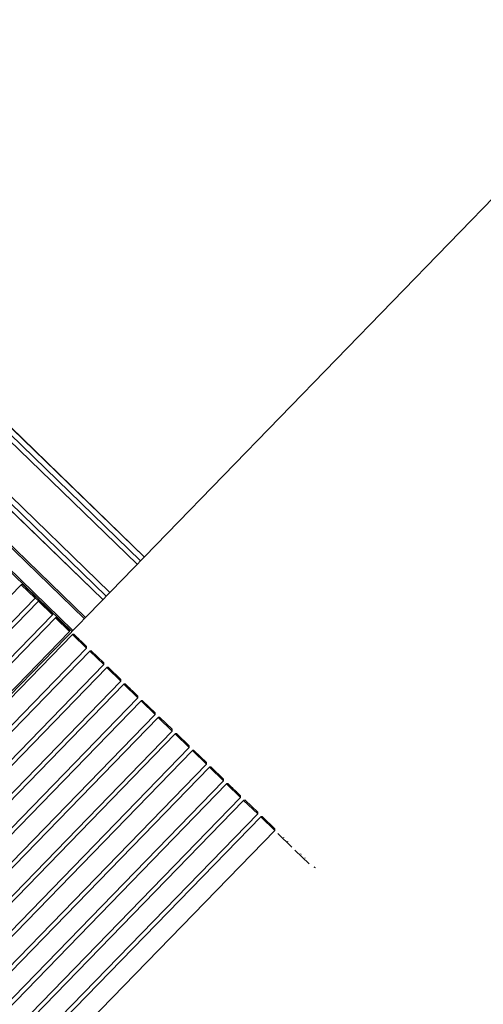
# Model space of a CAD drawing. Header units: millimetres. Extents: x 1395914 to 1460038, y 2368732 to 2439619.
# Tile 18 of 40: x 1439385 to 1440570, y 2383787 to 2386305. Entities that reach past the tile are written whole.
import ezdxf

# ---------------------------------------------------------------- set-up
doc = ezdxf.new("R2010")
doc.units = ezdxf.units.MM
doc.header["$MEASUREMENT"] = 0
doc.layers.add('24_Innervegger', color=7, linetype='Continuous', lineweight=0)
doc.layers.add('A852-TYNN', color=7, linetype='Continuous', lineweight=5, plot=False)

msp = doc.modelspace()

# ---------------------------------------------------------------- linework, layer by layer
for p, q in [((1439403.7, 2384849.7), (1439404.4, 2384850.4)), ((1439413.7, 2384839.9), (1439414.4, 2384840.6)), ((1439433.8, 2384817.6), (1439424.5, 2384826.6)), ((1439468.3, 2384782.8), (1439432.4, 2384817.6)), ((1439457.4, 2384797.5), (1439458.1, 2384798.2)), ((1439512, 2384740.3), (1439476.1, 2384775.2)), ((1439491.1, 2384764.8), (1439491.8, 2384765.5)), ((1439501.2, 2384755), (1439501.9, 2384755.7)), ((1439555.7, 2384697.9), (1439519.9, 2384732.7)), ((1439534.9, 2384722.3), (1439535.6, 2384723.1)), ((1439544.9, 2384712.6), (1439545.6, 2384713.3)), ((1439599.5, 2384655.5), (1439563.6, 2384690.3)), ((1439578.6, 2384679.9), (1439579.3, 2384680.6)), ((1439588.6, 2384670.2), (1439589.3, 2384670.9)), ((1439643.2, 2384613), (1439607.3, 2384647.8)), ((1439622.3, 2384637.5), (1439623, 2384638.2)), ((1439632.4, 2384627.7), (1439633.1, 2384628.4)), ((1439666.1, 2384595), (1439666.8, 2384595.7)), ((1439676.1, 2384585.3), (1439676.8, 2384586)), ((1439730.7, 2384528.2), (1439694.8, 2384563)), ((1439709.8, 2384552.6), (1439710.5, 2384553.3)), ((1439719.8, 2384542.8), (1439720.5, 2384543.6)), ((1439774.4, 2384485.7), (1439738.5, 2384520.5)), ((1439753.5, 2384510.2), (1439754.2, 2384510.9)), ((1439763.6, 2384500.4), (1439764.3, 2384501.1)), ((1439818.1, 2384443.3), (1439782.2, 2384478.1)), ((1439797.3, 2384467.7), (1439797.9, 2384468.4)), ((1439807.3, 2384458), (1439808, 2384458.7)), ((1439861.9, 2384400.8), (1439826, 2384435.7)), ((1439841, 2384425.3), (1439841.7, 2384426)), ((1439851, 2384415.5), (1439851.7, 2384416.2)), ((1439905.6, 2384358.4), (1439869.7, 2384393.2)), ((1439884.7, 2384382.8), (1439885.4, 2384383.6)), ((1439894.8, 2384373.1), (1439895.5, 2384373.8)), ((1439949.3, 2384316), (1439913.4, 2384350.8)), ((1439928.4, 2384340.4), (1439929.1, 2384341.1)), ((1439938.5, 2384330.6), (1439939.2, 2384331.4)), ((1439972.2, 2384298), (1439972.9, 2384298.7)), ((1439982.2, 2384288.2), (1439982.9, 2384288.9)), ((1440015.9, 2384255.5), (1440016.6, 2384256.2)), ((1440026, 2384245.8), (1440026.7, 2384246.5)), ((1440080.5, 2384188.6), (1440044.6, 2384223.5)), ((1440059.6, 2384213.1), (1440060.3, 2384213.8)), ((1440069.7, 2384203.3), (1440070.4, 2384204.1)), ((1440124.3, 2384146.2), (1440088.4, 2384181)), ((1440103.4, 2384170.6), (1440104.1, 2384171.4)), ((1440113.4, 2384160.9), (1440114.1, 2384161.6))]:
    msp.add_line(p, q)
at = {"flags": 128}
for points in [[(1437489.3, 2386772.9), (1439281.5, 2385033.7), (1439549.9, 2384773.2)], [(1437492.2, 2386775.7), (1439284.5, 2385036.4), (1439552.7, 2384776.1)], [(1437457.4, 2386739.8), (1439249.6, 2385000.5), (1439517.9, 2384740.2)], [(1437460, 2386742.8), (1439252.3, 2385003.5), (1439520.7, 2384743.1)], [(1438795.3, 2384248.6), (1438795.4, 2384244.4), (1438827, 2384213.7), (1438831.2, 2384213.8), (1439424.5, 2384825.2), (1439388.7, 2384860), (1438795.3, 2384248.6), (1438831.2, 2384213.8)], [(1439424.5, 2384825.2), (1439424.5, 2384829.5), (1439392.9, 2384860.1), (1439388.7, 2384860)], [(1438839, 2384206.2), (1438839.1, 2384201.9), (1438870.7, 2384171.3), (1438874.9, 2384171.4), (1439468.3, 2384782.8), (1439468.2, 2384787), (1439436.6, 2384817.7), (1439432.4, 2384817.6), (1438839, 2384206.2), (1438874.9, 2384171.4)], [(1439447.4, 2384807.2), (1439448.1, 2384807.9), (1439447.4, 2384807.2)], [(1438882.8, 2384163.7), (1438882.8, 2384159.5), (1438914.4, 2384128.8), (1438918.7, 2384128.9), (1439512, 2384740.3), (1439511.9, 2384744.6), (1439480.4, 2384775.2), (1439476.1, 2384775.2), (1438882.8, 2384163.7), (1438918.7, 2384128.9)], [(1438970.2, 2384078.9), (1438970.3, 2384074.6), (1439001.9, 2384044), (1439006.1, 2384044), (1439599.5, 2384655.5), (1439599.4, 2384659.7), (1439567.8, 2384690.4), (1439563.6, 2384690.3), (1438970.2, 2384078.9), (1439006.1, 2384044)], [(1439014, 2384036.4), (1439014, 2384032.2), (1439045.6, 2384001.5), (1439049.9, 2384001.6), (1439643.2, 2384613), (1439643.1, 2384617.3), (1439611.6, 2384647.9), (1439607.3, 2384647.8), (1439014, 2384036.4), (1439049.9, 2384001.6)], [(1439057.7, 2383994), (1439057.8, 2383989.7), (1439089.3, 2383959.1), (1439093.6, 2383959.2), (1439686.9, 2384570.6), (1439686.9, 2384574.8), (1439655.3, 2384605.5), (1439651.1, 2384605.4)], [(1439686.9, 2384570.6), (1439651.1, 2384605.4), (1439057.7, 2383994), (1439093.6, 2383959.2)], [(1439101.4, 2383951.5), (1439101.5, 2383947.3), (1439133.1, 2383916.7), (1439137.3, 2383916.7), (1439730.7, 2384528.2), (1439730.6, 2384532.4), (1439699, 2384563), (1439694.8, 2384563), (1439101.4, 2383951.5), (1439137.3, 2383916.7)], [(1439145.2, 2383909.1), (1439145.2, 2383904.9), (1439176.8, 2383874.2), (1439181.1, 2383874.3), (1439774.4, 2384485.7), (1439774.3, 2384490), (1439742.8, 2384520.6), (1439738.5, 2384520.5), (1439145.2, 2383909.1), (1439181.1, 2383874.3)], [(1439188.9, 2383866.7), (1439189, 2383862.4), (1439220.5, 2383831.8), (1439224.8, 2383831.8), (1439818.1, 2384443.3), (1439818.1, 2384447.5), (1439786.5, 2384478.2), (1439782.2, 2384478.1), (1439188.9, 2383866.7), (1439224.8, 2383831.8)], [(1439276.4, 2383781.8), (1439276.4, 2383777.5), (1439308, 2383746.9), (1439312.2, 2383747), (1439905.6, 2384358.4), (1439905.5, 2384362.6), (1439874, 2384393.3), (1439869.7, 2384393.2), (1439276.4, 2383781.8), (1439312.2, 2383747)], [(1439320.1, 2383739.4), (1439320.2, 2383735.1), (1439351.7, 2383704.5), (1439356, 2383704.5), (1439949.3, 2384316), (1439949.3, 2384320.2), (1439917.7, 2384350.8), (1439913.4, 2384350.8), (1439320.1, 2383739.4), (1439356, 2383704.5)], [(1439363.8, 2383696.9), (1439363.9, 2383692.7), (1439395.5, 2383662), (1439399.7, 2383662.1), (1439993.1, 2384273.5), (1439957.2, 2384308.3), (1439363.8, 2383696.9), (1439399.7, 2383662.1)], [(1439993.1, 2384273.5), (1439993, 2384277.8), (1439961.4, 2384308.4), (1439957.2, 2384308.3)], [(1439407.6, 2383654.5), (1439407.6, 2383650.2), (1439439.2, 2383619.6), (1439443.4, 2383619.7), (1440036.8, 2384231.1), (1440000.9, 2384265.9), (1439407.6, 2383654.5), (1439443.4, 2383619.7)], [(1440036.8, 2384231.1), (1440036.7, 2384235.3), (1440005.1, 2384266), (1440000.9, 2384265.9)]]:
    msp.add_lwpolyline(points, dxfattribs=at)
for points in [[(1439519.9, 2384732.7), (1438926.5, 2384121.3), (1438926.6, 2384117.1), (1438958.2, 2384086.4), (1438962.4, 2384086.5), (1439555.7, 2384697.9), (1439555.7, 2384702.1), (1439524.1, 2384732.8)], [(1439826, 2384435.7), (1439232.6, 2383824.2), (1439232.7, 2383820), (1439264.3, 2383789.3), (1439268.5, 2383789.4), (1439861.9, 2384400.8), (1439861.8, 2384405.1), (1439830.2, 2384435.7)]]:
    msp.add_lwpolyline(points, close=True, dxfattribs=at)
for centre in [(1439419.5, 2384827.3), (1440136.4, 2384131.6)]:
    msp.add_ellipse(centre, major_axis=(-4.18, -4.31), ratio=0.998986, start_param=3.141593, end_param=3.727278)
at = {"layer": '24_Innervegger'}
for p, q in [((1437053.9, 2387483.3), (1439693.8, 2384921.4)), ((1439702.8, 2384930.8), (1437062.9, 2387492.6)), ((1437044.8, 2387474), (1439684.7, 2384912.1)), ((1436975.2, 2387402.2), (1439615.1, 2384840.4)), ((1436957.1, 2387383.5), (1439597, 2384821.7)), ((1436966.1, 2387392.9), (1439606, 2384831))]:
    msp.add_line(p, q, dxfattribs=at)
at = {"layer": 'A852-TYNN'}
msp.add_lwpolyline([(1401563.4, 2404178.7), (1430825.2, 2375782.5), (1460037.5, 2405885.3), (1430775.8, 2434281.5)], close=True, dxfattribs=at)
for points in [[(1439702.8, 2384930.8), (1436164.4, 2388364.5), (1438863.3, 2391145.7), (1436849.6, 2393099.8), (1438189.5, 2394480.6), (1438236.5, 2394435), (1438375.8, 2394578.5), (1438333.1, 2394619.9), (1439464.8, 2395786.1), (1445012.6, 2390402.4)], [(1434028.1, 2379083), (1431920.6, 2381128.1), (1431933.2, 2381141.1), (1431832.7, 2381238.6), (1431820.2, 2381225.6), (1431748.4, 2381295.3), (1431783.2, 2381331.2), (1428769.1, 2384256.1), (1428734.3, 2384220.2), (1428476, 2384470.9), (1428488.5, 2384483.8), (1428492.8, 2384479.7), (1428383.7, 2384585.5), (1431247.8, 2387318.6), (1432507.2, 2386096.5), (1433985, 2386118.7), (1436058.6, 2388255.4), (1439597, 2384821.7)]]:
    msp.add_lwpolyline(points, dxfattribs=at)

doc.saveas('drawing.dxf')
